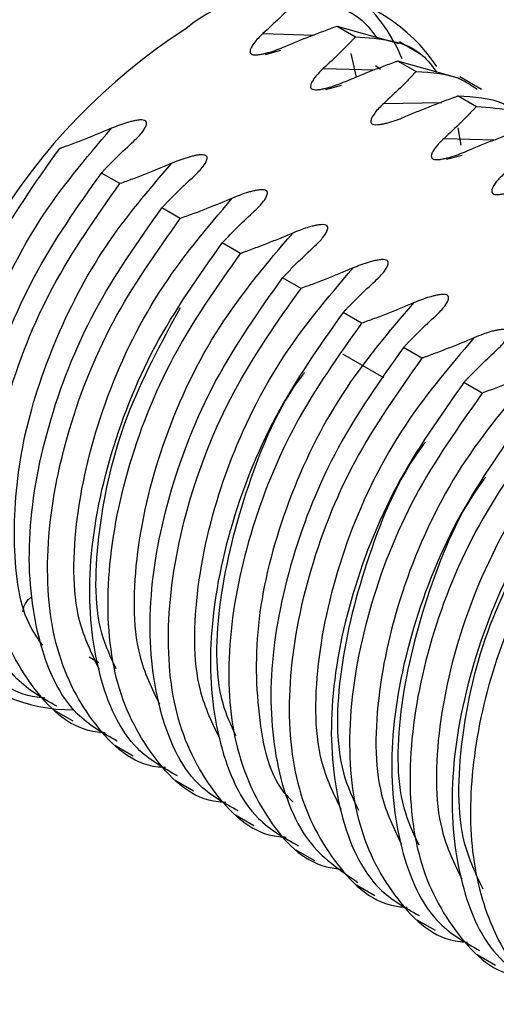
# Model space of a CAD drawing. Header units: millimetres. Extents: x 0 to 420, y 0 to 297.
# Tile 79 of 87: x 388.24 to 390.21, y 227.92 to 231.98. Entities that reach past the tile are written whole.
import ezdxf

# ---------------------------------------------------------------- set-up
doc = ezdxf.new("R2010")
doc.units = ezdxf.units.MM
doc.linetypes.add('SLD-Solido', pattern=[0])

msp = doc.modelspace()

# ---------------------------------------------------------------- linework, layer by layer
at = {"color": 7, "linetype": 'SLD-Solido', "lineweight": 25}
for p, q in [((389.2427, 231.9243), (389.4548, 231.9184)), ((389.5496, 231.9555), (389.6255, 231.9116)), ((389.5496, 231.9555), (389.8037, 231.8843)), ((389.8954, 231.8387), (389.8065, 231.8901)), ((389.2529, 231.8381), (389.3173, 231.8555)), ((389.6058, 231.842), (389.6284, 231.7447)), ((389.799, 231.8115), (389.875, 231.7676)), ((389.799, 231.8115), (390.0532, 231.7403)), ((389.4921, 231.7803), (389.7043, 231.7744)), ((389.7083, 231.7925), (389.7279, 231.7778)), ((390.1454, 231.6944), (390.0559, 231.7461)), ((389.5024, 231.6941), (389.5668, 231.7115)), ((389.7416, 231.6363), (389.98, 231.6407)), ((390.0485, 231.6675), (390.1244, 231.6236)), ((390.0613, 231.4639), (390.0493, 231.5359)), ((389.991, 231.4923), (390.2031, 231.4864)), ((390.0013, 231.406), (390.0657, 231.4235)), ((388.6518, 231.3056), (388.5759, 231.3494)), ((388.9013, 231.1615), (388.8253, 231.2054)), ((389.1507, 231.0175), (389.0748, 231.0614)), ((389.4002, 230.8735), (389.3242, 230.9174)), ((389.6496, 230.7295), (389.5737, 230.7734)), ((389.8991, 230.5855), (389.8231, 230.6294)), ((389.7417, 230.5044), (389.5728, 230.6018)), ((390.1485, 230.4415), (390.0726, 230.4854)), ((388.5646, 229.3289), (388.5249, 229.3526)), ((388.3813, 229.1333), (388.4573, 229.0895)), ((388.6308, 228.9893), (388.7067, 228.9455)), ((388.8802, 228.8453), (388.9562, 228.8015)), ((389.1297, 228.7013), (389.2056, 228.6575)), ((389.3791, 228.5573), (389.4551, 228.5134)), ((389.6286, 228.4133), (389.7045, 228.3694)), ((389.878, 228.2693), (389.954, 228.2254)), ((390.1275, 228.1253), (390.2034, 228.0814))]:
    msp.add_line(p, q, dxfattribs=at)
for centre, radius, start, end in [((389.3721, 231.3982), 0.7062, 33.5942, 129.3632), ((389.2123, 231.5785), 0.6517, 21.7688, 48.5958), ((390.2864, 229.8267), 2.5179, 122.7531, 175.2093), ((388.45, 229.8111), 0.6756, 174.6903, 270.7901)]:
    msp.add_arc(centre, radius, start, end, dxfattribs=at)
for points, knots in [([(389.3761, 232.0557), (389.3546, 232.0331), (389.3122, 231.9886), (389.2657, 231.9455), (389.2427, 231.9243)], [0, 0, 0, 0, 0.506707, 1, 1, 1, 1]), ([(389.3761, 232.0557), (389.4794, 232.0485), (389.6141, 232.0392), (389.6919, 231.9348), (389.71, 231.9106)], [0, 0, 0, 0, 0.767529, 1, 1, 1, 1]), ([(389.2427, 231.9243), (389.2358, 231.9178), (389.2221, 231.9049), (389.2064, 231.8863), (389.1957, 231.8703), (389.1902, 231.8577), (389.1888, 231.8481), (389.1927, 231.8403), (389.204, 231.8364), (389.2189, 231.8365), (389.2348, 231.8388), (389.2516, 231.8426), (389.2741, 231.8486), (389.3024, 231.8581), (389.3238, 231.8669), (389.3345, 231.8713)], [0, 0, 0, 0, 0.125173, 0.250295, 0.340278, 0.408162, 0.462249, 0.500116, 0.533743, 0.578016, 0.639085, 0.689278, 0.749707, 0.874818, 1, 1, 1, 1]), ([(389.3346, 231.8713), (389.3692, 231.8858), (389.4393, 231.9152), (389.5125, 231.9419), (389.5496, 231.9555)], [0, 0, 0, 0, 0.493669, 1, 1, 1, 1]), ([(389.6255, 231.9116), (389.6252, 231.9113), (389.6246, 231.9107), (389.6233, 231.9092), (389.6209, 231.9067), (389.6163, 231.9019), (389.6071, 231.8921), (389.5884, 231.8727), (389.5503, 231.8342), (389.5154, 231.8019), (389.4921, 231.7803)], [0, 0, 0, 0, 0.005908, 0.01557, 0.031195, 0.062445, 0.124945, 0.249945, 0.499948, 1, 1, 1, 1]), ([(389.6255, 231.9116), (389.7289, 231.9045), (389.8636, 231.8952), (389.9414, 231.7908), (389.9595, 231.7666)], [0, 0, 0, 0, 0.767529, 1, 1, 1, 1]), ([(389.584, 231.7273), (389.6014, 231.7347), (389.6363, 231.7494), (389.6897, 231.7707), (389.735, 231.788), (389.7669, 231.7998), (389.7829, 231.8057), (389.791, 231.8086), (389.7951, 231.81), (389.7974, 231.8109), (389.7986, 231.8113), (389.799, 231.8114)], [0, 0, 0, 0, 0.248575, 0.500065, 0.75006, 0.875057, 0.937556, 0.968804, 0.984429, 0.994077, 1, 1, 1, 1]), ([(389.4921, 231.7803), (389.4843, 231.7729), (389.4707, 231.7599), (389.4552, 231.7413), (389.4452, 231.7263), (389.4396, 231.7138), (389.4383, 231.7041), (389.4421, 231.6963), (389.4534, 231.6924), (389.4683, 231.6926), (389.4842, 231.6949), (389.5011, 231.6986), (389.5217, 231.7042), (389.5502, 231.7134), (389.5716, 231.7222), (389.584, 231.7273)], [0, 0, 0, 0, 0.143359, 0.250283, 0.340267, 0.40816, 0.462247, 0.500118, 0.533743, 0.578019, 0.639096, 0.689283, 0.749724, 0.855897, 1, 1, 1, 1]), ([(389.875, 231.7676), (389.875, 231.7676), (389.8749, 231.7676), (389.8748, 231.7674), (389.8741, 231.7667), (389.8728, 231.7654), (389.8704, 231.7627), (389.8658, 231.7579), (389.8566, 231.7481), (389.8379, 231.7287), (389.7997, 231.6901), (389.7648, 231.6578), (389.7416, 231.6363)], [0, 0, 0, 0, 0.000242, 0.000985, 0.003918, 0.0156, 0.031223, 0.06247, 0.124966, 0.249965, 0.499977, 1, 1, 1, 1]), ([(389.875, 231.7676), (389.9406, 231.7642), (390.0347, 231.7594), (390.106, 231.7097), (390.1275, 231.6948)], [0, 0, 0, 0, 0.698379, 1, 1, 1, 1]), ([(389.7416, 231.6363), (389.7347, 231.6298), (389.721, 231.6169), (389.7053, 231.5983), (389.6946, 231.5823), (389.6891, 231.5698), (389.6877, 231.5601), (389.6916, 231.5523), (389.7029, 231.5485), (389.7178, 231.5486), (389.7337, 231.5509), (389.7505, 231.5546), (389.773, 231.5607), (389.8013, 231.5701), (389.8227, 231.5789), (389.8334, 231.5832)], [0, 0, 0, 0, 0.125177, 0.250294, 0.340275, 0.408159, 0.462247, 0.500117, 0.533746, 0.578021, 0.639091, 0.689282, 0.749709, 0.874815, 1, 1, 1, 1]), ([(389.8335, 231.5833), (389.8508, 231.5906), (389.8857, 231.6054), (389.94, 231.627), (389.9857, 231.6444), (390.018, 231.6563), (390.0335, 231.662), (390.041, 231.6647), (390.0448, 231.6661), (390.0469, 231.6669), (390.0479, 231.6673), (390.0485, 231.6675)], [0, 0, 0, 0, 0.248522, 0.500031, 0.760537, 0.882928, 0.942139, 0.971248, 0.985677, 0.992861, 1, 1, 1, 1]), ([(390.0485, 231.6675), (390.1142, 231.6641), (390.2082, 231.6592), (390.2795, 231.6096), (390.301, 231.5946)], [0, 0, 0, 0, 0.698379, 1, 1, 1, 1]), ([(390.1244, 231.6236), (390.1244, 231.6236), (390.1244, 231.6236), (390.1244, 231.6236), (390.1242, 231.6234), (390.1236, 231.6227), (390.1223, 231.6214), (390.1198, 231.6187), (390.1152, 231.6139), (390.106, 231.6041), (390.0873, 231.5847), (390.0492, 231.5462), (390.0143, 231.5138), (389.991, 231.4923)], [0, 0, 0, 0, 0.000055, 0.000246, 0.000987, 0.003919, 0.015605, 0.031226, 0.062468, 0.124954, 0.249935, 0.499925, 1, 1, 1, 1]), ([(390.1244, 231.6236), (390.2278, 231.6165), (390.3625, 231.6071), (390.4403, 231.5028), (390.4584, 231.4785)], [0, 0, 0, 0, 0.767528, 1, 1, 1, 1]), ([(388.7092, 231.4807), (388.7161, 231.4872), (388.7298, 231.5001), (388.7489, 231.5229), (388.7617, 231.5429), (388.7638, 231.563), (388.748, 231.5685), (388.733, 231.5684), (388.7171, 231.5662), (388.7003, 231.5624), (388.6779, 231.5563), (388.6495, 231.547), (388.6281, 231.5381), (388.6174, 231.5337)], [0, 0, 0, 0, 0.125434, 0.250805, 0.413192, 0.499079, 0.532849, 0.577233, 0.638355, 0.688656, 0.749201, 0.87456, 1, 1, 1, 1]), ([(388.0684, 229.5892), (388.0371, 229.6533), (387.9547, 229.8218), (387.9601, 230.2142), (388.0744, 230.6879), (388.3008, 231.1619), (388.5119, 231.4098), (388.6174, 231.5337)], [0, 0, 0, 0, 0.1328503, 0.3496381, 0.5664257, 0.783213, 1, 1, 1, 1]), ([(388.6174, 231.5337), (388.6, 231.5264), (388.5651, 231.5116), (388.5116, 231.4902), (388.4664, 231.4729), (388.4345, 231.4612), (388.4184, 231.4553), (388.4104, 231.4524), (388.4061, 231.4509), (388.4039, 231.4501), (388.4028, 231.4497), (388.4025, 231.4496), (388.4024, 231.4495), (388.4024, 231.4495)], [0, 0, 0, 0, 0.248539, 0.500026, 0.750034, 0.875038, 0.937538, 0.968788, 0.984413, 0.996046, 0.998995, 0.999755, 1, 1, 1, 1]), ([(390.0829, 231.4393), (390.1003, 231.4466), (390.1352, 231.4614), (390.1894, 231.4831), (390.2436, 231.5037), (390.2803, 231.5171), (390.2979, 231.5235)], [0, 0, 0, 0, 0.248692, 0.50009, 0.760599, 1, 1, 1, 1]), ([(388.5759, 231.3494), (388.5765, 231.3501), (388.5778, 231.3515), (388.5805, 231.3542), (388.5851, 231.3591), (388.5943, 231.3688), (388.613, 231.3882), (388.6511, 231.4268), (388.686, 231.4591), (388.7092, 231.4807)], [0, 0, 0, 0, 0.015576, 0.031201, 0.062452, 0.124955, 0.249964, 0.499981, 1, 1, 1, 1]), ([(389.991, 231.4923), (389.9842, 231.4858), (389.9704, 231.4729), (389.9548, 231.4543), (389.9441, 231.4382), (389.9385, 231.4257), (389.9372, 231.416), (389.941, 231.4083), (389.9523, 231.4044), (389.9672, 231.4045), (389.9831, 231.4068), (390, 231.4105), (390.0224, 231.4166), (390.0508, 231.426), (390.0722, 231.4349), (390.0829, 231.4393)], [0, 0, 0, 0, 0.125171, 0.250293, 0.340277, 0.408163, 0.46225, 0.500116, 0.533742, 0.578015, 0.639086, 0.689279, 0.74971, 0.874821, 1, 1, 1, 1]), ([(388.3412, 229.1846), (388.331, 229.1852), (388.2093, 229.1919), (388.0401, 229.3508), (387.8756, 229.6532), (387.8364, 230.0748), (387.9184, 230.5475), (388.1084, 231.0341), (388.3044, 231.3111), (388.4024, 231.4496)], [0, 0, 0, 0, 0.0150135, 0.1791779, 0.3433423, 0.5075067, 0.6716712, 0.8358356, 1, 1, 1, 1]), ([(388.3333, 229.4014), (388.3165, 229.4245), (388.2418, 229.5272), (388.2044, 229.8102), (388.2329, 230.2133), (388.3673, 230.644), (388.5817, 231.0593), (388.7718, 231.2796), (388.8668, 231.3897)], [0, 0, 0, 0, 0.0550178, 0.2440149, 0.4330094, 0.6220037, 0.8109999, 1, 1, 1, 1]), ([(388.8668, 231.3897), (388.8495, 231.3824), (388.8145, 231.3676), (388.7603, 231.346), (388.7061, 231.3249), (388.6694, 231.3118), (388.6518, 231.3055)], [0, 0, 0, 0, 0.248755, 0.500088, 0.760565, 1, 1, 1, 1]), ([(388.9587, 231.3367), (388.9656, 231.3431), (388.9793, 231.3561), (388.9983, 231.3789), (389.0112, 231.3989), (389.0133, 231.419), (388.9974, 231.4245), (388.9825, 231.4244), (388.9666, 231.4221), (388.9497, 231.4184), (388.9273, 231.4123), (388.8989, 231.403), (388.8775, 231.3941), (388.8668, 231.3897)], [0, 0, 0, 0, 0.125429, 0.250808, 0.413198, 0.499078, 0.532845, 0.577225, 0.638346, 0.688648, 0.749196, 0.874564, 1, 1, 1, 1]), ([(388.3916, 229.1501), (388.3332, 229.1827), (388.1833, 229.2663), (388.0524, 229.5595), (388.009, 229.9729), (388.0922, 230.4478), (388.2819, 230.9338), (388.4779, 231.2109), (388.5759, 231.3494)], [0, 0, 0, 0, 0.11353, 0.290824, 0.468118, 0.645412, 0.822706, 1, 1, 1, 1]), ([(388.8253, 231.2054), (388.826, 231.2061), (388.8273, 231.2075), (388.8299, 231.2103), (388.8345, 231.2151), (388.8437, 231.2249), (388.8624, 231.2443), (388.9005, 231.2829), (388.9354, 231.3152), (388.9587, 231.3367)], [0, 0, 0, 0, 0.015587, 0.031209, 0.062454, 0.124945, 0.249932, 0.499924, 1, 1, 1, 1]), ([(390.2405, 231.3483), (390.2326, 231.3408), (390.219, 231.3278), (390.2035, 231.3093), (390.1935, 231.2943), (390.188, 231.2818), (390.1867, 231.2721), (390.1904, 231.2643), (390.2017, 231.2604), (390.2166, 231.2605), (390.2326, 231.2629), (390.2495, 231.2666), (390.27, 231.2722), (390.2985, 231.2814), (390.32, 231.2902), (390.3324, 231.2953)], [0, 0, 0, 0, 0.143981, 0.250247, 0.340114, 0.407836, 0.461917, 0.500089, 0.533476, 0.577763, 0.639194, 0.689424, 0.749762, 0.855549, 1, 1, 1, 1]), ([(388.5906, 229.0406), (388.5804, 229.0412), (388.4587, 229.0479), (388.2895, 229.2067), (388.125, 229.5092), (388.0858, 229.9308), (388.1679, 230.4035), (388.3579, 230.8901), (388.5538, 231.1671), (388.6518, 231.3056)], [0, 0, 0, 0, 0.015014, 0.179178, 0.343343, 0.507507, 0.671671, 0.835836, 1, 1, 1, 1]), ([(389.2082, 231.1927), (389.215, 231.1991), (389.2287, 231.212), (389.2478, 231.2349), (389.2607, 231.2549), (389.2627, 231.275), (389.2469, 231.2805), (389.2319, 231.2804), (389.216, 231.2781), (389.1992, 231.2744), (389.1768, 231.2683), (389.1484, 231.2589), (389.127, 231.2501), (389.1163, 231.2457)], [0, 0, 0, 0, 0.125428, 0.250797, 0.413235, 0.499076, 0.532867, 0.577266, 0.638397, 0.68872, 0.749208, 0.874565, 1, 1, 1, 1]), ([(388.5673, 229.3013), (388.536, 229.3653), (388.4536, 229.5339), (388.459, 229.9262), (388.5733, 230.3998), (388.7998, 230.8739), (389.0108, 231.1218), (389.1163, 231.2457)], [0, 0, 0, 0, 0.132822, 0.349617, 0.566411, 0.783206, 1, 1, 1, 1]), ([(389.1163, 231.2457), (389.0817, 231.2312), (389.0116, 231.2018), (388.9383, 231.1751), (388.9013, 231.1615)], [0, 0, 0, 0, 0.493725, 1, 1, 1, 1]), ([(388.6411, 229.0061), (388.5826, 229.0387), (388.4328, 229.1223), (388.3019, 229.4155), (388.2585, 229.8289), (388.3416, 230.3038), (388.5313, 230.7898), (388.7273, 231.0669), (388.8253, 231.2054)], [0, 0, 0, 0, 0.11353, 0.290824, 0.468118, 0.645412, 0.822706, 1, 1, 1, 1]), ([(389.0748, 231.0614), (389.0962, 231.0839), (389.1386, 231.1283), (389.1852, 231.1714), (389.2082, 231.1927)], [0, 0, 0, 0, 0.506645, 1, 1, 1, 1]), ([(388.8401, 228.8966), (388.8299, 228.8972), (388.7082, 228.9039), (388.539, 229.0627), (388.3745, 229.3652), (388.3353, 229.7868), (388.4173, 230.2595), (388.6073, 230.7461), (388.8033, 231.0231), (388.9013, 231.1615)], [0, 0, 0, 0, 0.015013, 0.179178, 0.343342, 0.507507, 0.671671, 0.835836, 1, 1, 1, 1]), ([(389.4576, 231.0487), (389.4654, 231.0561), (389.4791, 231.069), (389.4979, 231.0919), (389.5101, 231.1109), (389.5122, 231.131), (389.4963, 231.1365), (389.4814, 231.1364), (389.4655, 231.1341), (389.4486, 231.1304), (389.428, 231.1248), (389.3996, 231.1155), (389.3781, 231.1068), (389.3657, 231.1017)], [0, 0, 0, 0, 0.143863, 0.250798, 0.41319, 0.49908, 0.532847, 0.577231, 0.638357, 0.688652, 0.74921, 0.855473, 1, 1, 1, 1]), ([(388.8167, 229.1572), (388.7854, 229.2212), (388.7031, 229.3898), (388.7085, 229.7822), (388.8227, 230.2558), (389.0492, 230.7299), (389.2602, 230.9778), (389.3657, 231.1017)], [0, 0, 0, 0, 0.132855, 0.349642, 0.566428, 0.783214, 1, 1, 1, 1]), ([(389.3657, 231.1017), (389.3484, 231.0944), (389.3135, 231.0796), (389.26, 231.0582), (389.2147, 231.0409), (389.1828, 231.0291), (389.1668, 231.0233), (389.1588, 231.0204), (389.1542, 231.0188), (389.1519, 231.0179), (389.1507, 231.0175)], [0, 0, 0, 0, 0.248562, 0.500047, 0.750051, 0.875054, 0.937555, 0.968806, 0.984431, 1, 1, 1, 1]), ([(388.8905, 228.8621), (388.8321, 228.8947), (388.6822, 228.9783), (388.5513, 229.2715), (388.5079, 229.6849), (388.5911, 230.1598), (388.7808, 230.6458), (388.9768, 230.9229), (389.0748, 231.0614)], [0, 0, 0, 0, 0.11353, 0.290824, 0.468118, 0.645412, 0.822706, 1, 1, 1, 1]), ([(389.3242, 230.9173), (389.3249, 230.918), (389.3262, 230.9194), (389.3288, 230.9222), (389.3334, 230.9271), (389.3426, 230.9368), (389.3613, 230.9562), (389.3995, 230.9948), (389.4343, 231.0271), (389.4576, 231.0487)], [0, 0, 0, 0, 0.015568, 0.031193, 0.062445, 0.124948, 0.249954, 0.499965, 1, 1, 1, 1]), ([(389.0895, 228.7526), (389.0793, 228.7532), (388.9576, 228.7599), (388.7884, 228.9187), (388.6239, 229.2212), (388.5847, 229.6428), (388.6668, 230.1155), (388.8568, 230.6021), (389.0527, 230.879), (389.1507, 231.0175)], [0, 0, 0, 0, 0.015014, 0.179178, 0.343342, 0.507507, 0.671671, 0.835836, 1, 1, 1, 1]), ([(389.7071, 230.9047), (389.7139, 230.9111), (389.7276, 230.924), (389.7467, 230.9469), (389.7596, 230.9668), (389.7616, 230.9869), (389.7458, 230.9925), (389.7308, 230.9923), (389.7149, 230.9901), (389.6981, 230.9864), (389.6757, 230.9803), (389.6473, 230.9709), (389.6259, 230.9621), (389.6152, 230.9577)], [0, 0, 0, 0, 0.12543, 0.250811, 0.413198, 0.499078, 0.532845, 0.577225, 0.638344, 0.688645, 0.749192, 0.874562, 1, 1, 1, 1]), ([(389.0662, 229.0133), (389.0349, 229.0773), (388.9525, 229.2459), (388.9579, 229.6382), (389.0722, 230.1118), (389.2987, 230.5859), (389.5097, 230.8338), (389.6152, 230.9577)], [0, 0, 0, 0, 0.132822, 0.349616, 0.56641, 0.783205, 1, 1, 1, 1]), ([(389.6152, 230.9577), (389.5978, 230.9503), (389.5629, 230.9355), (389.5087, 230.914), (389.4545, 230.8929), (389.4178, 230.8798), (389.4002, 230.8735)], [0, 0, 0, 0, 0.24864, 0.500087, 0.760606, 1, 1, 1, 1]), ([(389.14, 228.7181), (389.0815, 228.7507), (388.9317, 228.8343), (388.8008, 229.1275), (388.7574, 229.5409), (388.8405, 230.0158), (389.0302, 230.5018), (389.2262, 230.7788), (389.3242, 230.9174)], [0, 0, 0, 0, 0.11353, 0.290824, 0.468118, 0.645412, 0.822706, 1, 1, 1, 1]), ([(389.5737, 230.7734), (389.574, 230.7737), (389.5747, 230.7744), (389.576, 230.7758), (389.5783, 230.7783), (389.5828, 230.7831), (389.5921, 230.7929), (389.6108, 230.8123), (389.6489, 230.8508), (389.6838, 230.8831), (389.7071, 230.9047)], [0, 0, 0, 0, 0.007797, 0.015607, 0.031227, 0.062468, 0.124952, 0.249933, 0.499925, 1, 1, 1, 1]), ([(389.339, 228.6086), (389.3288, 228.6092), (389.2071, 228.6159), (389.0379, 228.7747), (388.8734, 229.0772), (388.8342, 229.4988), (388.9162, 229.9715), (389.1062, 230.4581), (389.3022, 230.735), (389.4002, 230.8735)], [0, 0, 0, 0, 0.015014, 0.179178, 0.343343, 0.507507, 0.671671, 0.835836, 1, 1, 1, 1]), ([(389.9565, 230.7607), (389.9634, 230.7671), (389.9771, 230.78), (389.9961, 230.8029), (390.009, 230.8229), (390.0111, 230.843), (389.9952, 230.8485), (389.9803, 230.8484), (389.9644, 230.8461), (389.9475, 230.8424), (389.9251, 230.8363), (389.8968, 230.827), (389.8754, 230.8181), (389.8647, 230.8137)], [0, 0, 0, 0, 0.125437, 0.250811, 0.413193, 0.499079, 0.532849, 0.577231, 0.63835, 0.68865, 0.749194, 0.874556, 1, 1, 1, 1]), ([(388.6369, 229.3037), (388.6147, 229.3507), (388.5425, 229.5033), (388.5532, 229.8729), (388.6599, 230.3482), (388.8221, 230.6471), (388.9024, 230.7951)], [0, 0, 0, 0, 0.129952, 0.421817, 0.713682, 1, 1, 1, 1]), ([(389.8647, 230.8137), (389.7619, 230.6935), (389.5565, 230.4531), (389.3342, 229.9968), (389.2091, 229.5293), (389.2128, 229.1107), (389.2744, 228.8405), (389.3589, 228.763), (389.3683, 228.7545)], [0, 0, 0, 0, 0.195146, 0.390293, 0.585441, 0.78059, 0.97574, 1, 1, 1, 1]), ([(389.8646, 230.8137), (389.8473, 230.8063), (389.8124, 230.7915), (389.7581, 230.77), (389.704, 230.7489), (389.6672, 230.7358), (389.6496, 230.7295)], [0, 0, 0, 0, 0.248525, 0.500028, 0.760536, 1, 1, 1, 1]), ([(389.5737, 230.7734), (389.4757, 230.6348), (389.2797, 230.3578), (389.09, 229.8718), (389.0068, 229.3969), (389.0502, 228.9835), (389.1812, 228.6903), (389.331, 228.6067), (389.3895, 228.5741)], [0, 0, 0, 0, 0.177294, 0.354588, 0.531882, 0.709176, 0.88647, 1, 1, 1, 1]), ([(389.8231, 230.6293), (389.8238, 230.63), (389.8251, 230.6314), (389.8277, 230.6342), (389.8323, 230.6391), (389.8415, 230.6488), (389.8602, 230.6682), (389.8984, 230.7068), (389.9333, 230.7391), (389.9565, 230.7607)], [0, 0, 0, 0, 0.015593, 0.031217, 0.062465, 0.124964, 0.249967, 0.499982, 1, 1, 1, 1]), ([(389.6496, 230.7295), (389.5544, 230.5955), (389.3641, 230.3274), (389.1755, 229.8572), (389.0873, 229.3967), (389.1128, 228.9809), (389.2564, 228.6693), (389.4208, 228.4966), (389.5484, 228.4796), (389.5707, 228.4766)], [0, 0, 0, 0, 0.16096, 0.321919, 0.482879, 0.643839, 0.804798, 0.965758, 1, 1, 1, 1]), ([(390.2059, 230.6167), (390.2138, 230.6241), (390.2274, 230.637), (390.2462, 230.6599), (390.2584, 230.6788), (390.2605, 230.6989), (390.2447, 230.7044), (390.2297, 230.7043), (390.2138, 230.7021), (390.197, 230.6984), (390.1764, 230.6928), (390.1479, 230.6835), (390.1265, 230.6747), (390.1141, 230.6697)], [0, 0, 0, 0, 0.143803, 0.250802, 0.413193, 0.499079, 0.532845, 0.577227, 0.638352, 0.688647, 0.749205, 0.855513, 1, 1, 1, 1]), ([(390.1141, 230.6697), (390.0086, 230.5458), (389.7976, 230.2979), (389.5711, 229.8238), (389.4568, 229.3502), (389.4514, 228.9578), (389.5338, 228.7892), (389.5651, 228.7252)], [0, 0, 0, 0, 0.21679, 0.43358, 0.650369, 0.867159, 1, 1, 1, 1]), ([(390.1141, 230.6697), (390.0967, 230.6623), (390.0618, 230.6475), (390.0083, 230.6262), (389.9631, 230.6089), (389.9312, 230.5971), (389.9152, 230.5913), (389.9071, 230.5884), (389.9028, 230.5868), (389.9006, 230.5861), (389.8995, 230.5856), (389.8992, 230.5856), (389.8991, 230.5855), (389.8991, 230.5855)], [0, 0, 0, 0, 0.248612, 0.500069, 0.750057, 0.875049, 0.937544, 0.968792, 0.984416, 0.996045, 0.998995, 0.999755, 1, 1, 1, 1]), ([(389.8231, 230.6294), (389.7279, 230.4953), (389.5376, 230.2272), (389.3492, 229.7573), (389.2601, 229.2953), (389.2887, 228.8853), (389.4128, 228.5724), (389.5662, 228.4696), (389.6352, 228.4233)], [0, 0, 0, 0, 0.17191, 0.343821, 0.515731, 0.687641, 0.859551, 1, 1, 1, 1]), ([(389.8991, 230.5855), (389.8011, 230.447), (389.6051, 230.1701), (389.4151, 229.6835), (389.3331, 229.2108), (389.3723, 228.7892), (389.5368, 228.4867), (389.706, 228.3279), (389.8277, 228.3212), (389.8379, 228.3206)], [0, 0, 0, 0, 0.164164, 0.328329, 0.492493, 0.656657, 0.820822, 0.984986, 1, 1, 1, 1]), ([(390.0726, 230.4853), (390.0732, 230.486), (390.0746, 230.4874), (390.0772, 230.4902), (390.0818, 230.4951), (390.091, 230.5048), (390.1097, 230.5242), (390.1478, 230.5628), (390.1827, 230.5951), (390.2059, 230.6167)], [0, 0, 0, 0, 0.015572, 0.031197, 0.062446, 0.124943, 0.24994, 0.499939, 1, 1, 1, 1]), ([(389.414, 230.5267), (389.4112, 230.5231), (389.3075, 230.3902), (389.168, 230.0535), (389.0501, 229.5877), (389.0409, 229.2203), (389.1104, 229.0717), (389.1305, 229.0287)], [0, 0, 0, 0, 0.008185, 0.299416, 0.590646, 0.881877, 1, 1, 1, 1]), ([(390.3636, 230.5257), (390.258, 230.4017), (390.047, 230.1538), (389.8206, 229.6798), (389.7063, 229.2062), (389.7009, 228.8139), (389.7833, 228.6454), (389.8145, 228.5814)], [0, 0, 0, 0, 0.216807, 0.433614, 0.650421, 0.867228, 1, 1, 1, 1]), ([(390.3635, 230.5257), (390.3289, 230.5112), (390.2588, 230.4818), (390.1856, 230.4551), (390.1485, 230.4415)], [0, 0, 0, 0, 0.493629, 1, 1, 1, 1]), ([(390.0726, 230.4854), (389.9746, 230.3468), (389.7786, 230.0698), (389.5889, 229.5838), (389.5057, 229.1089), (389.5491, 228.6955), (389.6801, 228.4023), (389.8299, 228.3187), (389.8884, 228.2861)], [0, 0, 0, 0, 0.177294, 0.354588, 0.531882, 0.709176, 0.88647, 1, 1, 1, 1]), ([(390.1485, 230.4415), (390.0505, 230.303), (389.8546, 230.026), (389.6646, 229.5395), (389.5825, 229.0668), (389.6217, 228.6452), (389.7863, 228.3427), (389.9554, 228.1839), (390.0771, 228.1772), (390.0873, 228.1766)], [0, 0, 0, 0, 0.164164, 0.328329, 0.492493, 0.656658, 0.820822, 0.984986, 1, 1, 1, 1]), ([(390.613, 230.3817), (390.5075, 230.2577), (390.2965, 230.0098), (390.07, 229.5358), (389.9558, 229.0622), (389.9503, 228.6698), (390.0327, 228.5013), (390.064, 228.4372)], [0, 0, 0, 0, 0.21679, 0.4335803, 0.6503709, 0.8671619, 1, 1, 1, 1]), ([(390.322, 230.3414), (390.224, 230.2028), (390.028, 229.9258), (389.8383, 229.4398), (389.7552, 228.9649), (389.7986, 228.5515), (389.9295, 228.2583), (390.0793, 228.1747), (390.1378, 228.1421)], [0, 0, 0, 0, 0.177294, 0.354588, 0.531882, 0.709176, 0.88647, 1, 1, 1, 1]), ([(390.398, 230.2975), (390.3, 230.159), (390.104, 229.882), (389.914, 229.3955), (389.832, 228.9228), (389.8712, 228.5011), (390.0357, 228.1987), (390.2049, 228.0399), (390.3266, 228.0332), (390.3368, 228.0326)], [0, 0, 0, 0, 0.164164, 0.328329, 0.492493, 0.656658, 0.820822, 0.984987, 1, 1, 1, 1]), ([(389.9131, 230.2389), (389.9102, 230.2352), (389.8065, 230.1022), (389.667, 229.7656), (389.5485, 229.2993), (389.5408, 228.9245), (389.614, 228.7703), (389.6371, 228.7214)], [0, 0, 0, 0, 0.008204, 0.294525, 0.580846, 0.867167, 1, 1, 1, 1]), ([(390.5715, 230.1974), (390.4735, 230.0588), (390.2775, 229.7818), (390.0878, 229.2958), (390.0046, 228.8209), (390.048, 228.4075), (390.179, 228.1143), (390.3288, 228.0307), (390.3873, 227.9981)], [0, 0, 0, 0, 0.177294, 0.354588, 0.531882, 0.709176, 0.88647, 1, 1, 1, 1]), ([(390.1623, 230.0946), (390.1595, 230.091), (390.0559, 229.9581), (389.9165, 229.6216), (389.798, 229.1553), (389.7903, 228.7806), (389.8634, 228.6264), (389.8866, 228.5775)], [0, 0, 0, 0, 0.007995, 0.294402, 0.58081, 0.867218, 1, 1, 1, 1]), ([(390.3986, 229.93), (390.3185, 229.7824), (390.1567, 229.4839), (390.049, 229.0081), (390.0414, 228.6218), (390.1217, 228.4567), (390.151, 228.3963)], [0, 0, 0, 0, 0.275308, 0.556616, 0.837924, 1, 1, 1, 1]), ([(390.4208, 229.8181), (390.3507, 229.6793), (390.2107, 229.4017), (390.1045, 228.9655), (390.0893, 228.5613), (390.177, 228.2266), (390.3254, 228.0001), (390.4685, 227.9425), (390.5238, 227.9202)], [0, 0, 0, 0, 0.17766, 0.35532, 0.532979, 0.710639, 0.888299, 1, 1, 1, 1]), ([(388.2526, 229.5398), (388.2528, 229.5434), (388.2532, 229.5506), (388.2568, 229.5625), (388.2633, 229.576), (388.2734, 229.5906), (388.2825, 229.5972), (388.2871, 229.6005)], [0, 0, 0, 0, 0.167496, 0.33038, 0.500164, 0.748848, 1, 1, 1, 1])]:
    msp.add_open_spline(points, degree=3, knots=knots, dxfattribs=at)

doc.saveas('drawing.dxf')
